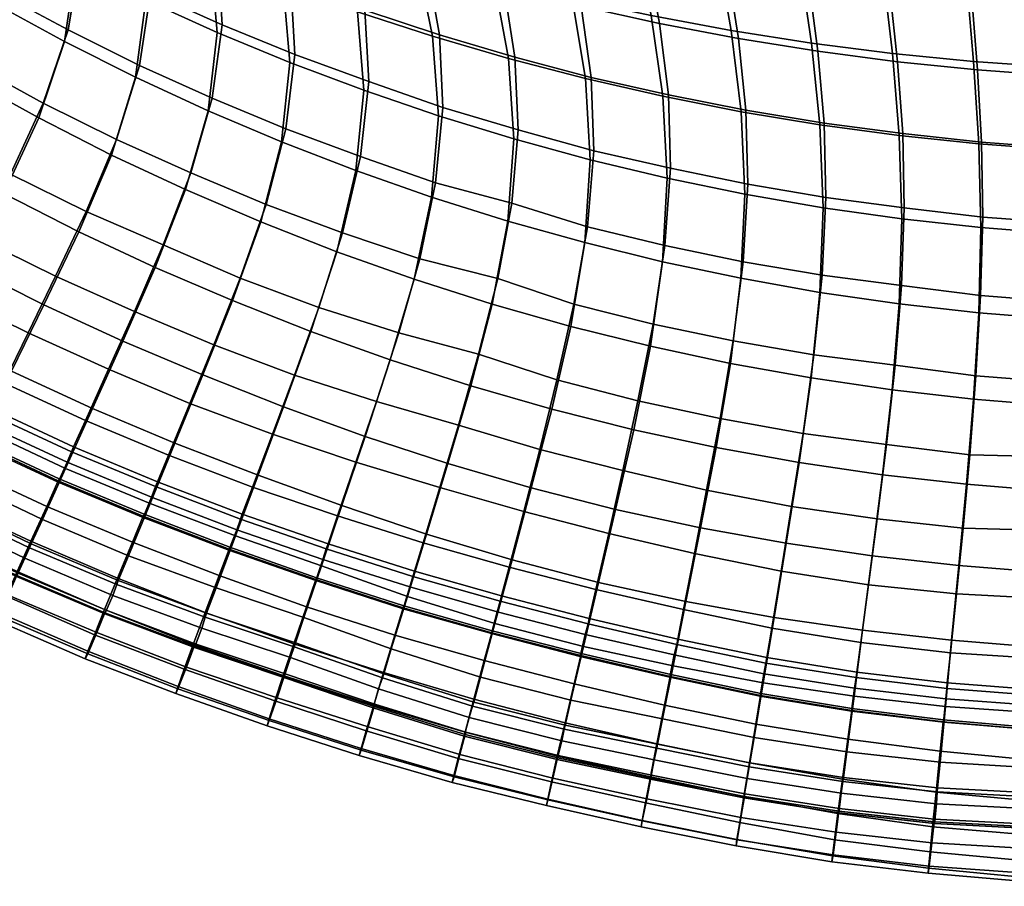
# Model space of a CAD drawing. Header units: centimetres. Extents: x -87 to 87, y -87 to 87.
# Tile 9 of 44: x -35 to -6, y -87 to -61. Entities that reach past the tile are written whole.
import ezdxf

# ---------------------------------------------------------------- set-up
doc = ezdxf.new("R2010")
doc.units = ezdxf.units.CM
doc.layers.add('Layer 01', color=18, linetype='Continuous', true_color=0x000000)

msp = doc.modelspace()

# ---------------------------------------------------------------- meshes
at = {"layer": 'Layer 01'}
mesh = msp.add_polyface(dxfattribs=at)
corners = [(-34.35, -63.704, 27.618), (-32.215, -64.772, 27.653), (-31.537, -62.605, 28.245), (-33.623, -61.568, 28.2), (-29.414, -63.565, 28.243), (-27.263, -64.453, 28.215), (-26.996, -62.287, 28.71), (-29.121, -61.419, 28.703), (-31.216, -60.48, 28.667), (-33.277, -59.472, 28.613), (-35.673, -60.464, 28.168), (-35.303, -58.399, 28.574), (-36.447, -62.561, 27.58), (-35.777, -60.794, 2.039), (-37.789, -59.616, 2.039), (-37.459, -57.487, 2.034), (-35.436, -58.623, 2.035), (-36.576, -62.988, 2.044), (-38.631, -61.768, 2.044), (-39.593, -63.368, 26.815), (-37.464, -64.604, 26.794), (-38.513, -61.362, 27.59), (-37.687, -59.297, 28.154), (-37.292, -57.263, 28.539), (-39.659, -58.062, 28.13), (-39.24, -56.063, 28.513), (-34.484, -64.14, 2.044), (-33.733, -61.905, 2.039), (-33.413, -59.695, 2.035), (-31.652, -62.95, 2.038), (-31.357, -60.702, 2.035), (-29.537, -63.928, 2.037), (-29.267, -61.645, 2.033), (-27.39, -64.838, 2.035), (-27.143, -62.522, 2.033), (-37.749, -55.394, 2.023), (-35.677, -56.497, 2.03), (-34.285, -55.395, 2.028), (-32.183, -56.332, 2.03), (-31.567, -58.502, 2.031), (-33.63, -57.531, 2.031), (-30.052, -57.207, 2.029), (-29.469, -59.411, 2.031), (-30.875, -55.004, 2.026), (-28.656, -55.785, 2.027), (-27.884, -58.02, 2.029), (-27.337, -60.256, 2.031), (-26.4, -56.507, 2.027), (-24.11, -57.17, 2.024), (-23.45, -59.461, 2.027), (-25.683, -58.772, 2.029), (-22.979, -61.753, 2.029), (-25.172, -61.037, 2.03), (-24.848, -54.85, 2.022), (-22.461, -55.428, 2.02), (-21.789, -57.773, 2.024), (-22.807, -64.077, 2.032), (-24.989, -63.333, 2.031), (-37.442, -55.3, 28.778), (-35.448, -56.409, 28.824), (-33.948, -55.494, 29.031), (-33.416, -57.456, 28.877), (-31.349, -58.44, 28.939), (-31.85, -56.456, 29.103), (-29.248, -59.358, 29.001), (-29.717, -57.356, 29.18), (-27.116, -60.209, 29.047), (-27.553, -58.19, 29.255), (-30.404, -55.363, 29.277), (-28.192, -56.18, 29.367), (-25.949, -56.933, 29.456), (-25.359, -58.957, 29.316), (-23.14, -59.66, 29.379), (-23.678, -57.622, 29.537), (-24.955, -60.987, 29.062), (-22.774, -61.711, 29.142), (-24.841, -63.076, 28.671), (-22.678, -63.83, 28.809), (-26.614, -54.865, 29.51), (-24.286, -55.539, 29.611)]
mesh.append_faces([[corners[k] for k in face] for face in [(0, 1, 2, 3), (4, 5, 6, 7), (2, 4, 7, 8), (3, 2, 8, 9), (10, 3, 9, 11), (12, 0, 3, 10), (13, 14, 15, 16), (17, 18, 14, 13), (19, 20, 12, 21), (21, 12, 10, 22), (22, 10, 11, 23), (24, 22, 23, 25), (26, 17, 13, 27), (27, 13, 16, 28), (29, 27, 28, 30), (31, 29, 30, 32), (33, 31, 32, 34), (35, 36, 16, 15), (37, 38, 39, 40), (38, 41, 42, 39), (43, 44, 45, 41), (41, 45, 46, 42), (42, 46, 34, 32), (39, 42, 32, 30), (40, 39, 30, 28), (36, 40, 28, 16), (47, 48, 49, 50), (50, 49, 51, 52), (53, 54, 55, 48), (52, 51, 56, 57), (46, 52, 57, 34), (45, 50, 52, 46), (44, 47, 50, 45), (58, 23, 11, 59), (60, 61, 62, 63), (63, 62, 64, 65), (59, 11, 9, 61), (61, 9, 8, 62), (62, 8, 7, 64), (64, 7, 6, 66), (65, 64, 66, 67), (68, 65, 67, 69), (70, 71, 72, 73), (71, 74, 75, 72), (69, 67, 71, 70), (67, 66, 74, 71), (66, 6, 76, 74), (74, 76, 77, 75), (78, 70, 73, 79)]])
mesh = msp.add_polyface(dxfattribs=at)
corners = [(-16.258, -68.338, 2.035), (-18.529, -67.781, 2.033), (-18.37, -65.359, 2.03), (-16.119, -65.896, 2.03), (-13.968, -68.822, 2.033), (-13.85, -66.364, 2.03), (-16.188, -67.862, 28.241), (-13.9, -68.339, 28.241), (-13.762, -66.077, 28.804), (-16.021, -65.609, 28.773), (-18.454, -67.321, 28.292), (-18.264, -65.102, 28.9), (-20.781, -67.152, 2.034), (-23.01, -66.451, 2.032), (-22.807, -64.077, 2.032), (-20.6, -64.752, 2.03), (-20.658, -66.625, 28.056), (-20.48, -64.489, 28.852), (-22.891, -66.03, 28.266), (-22.678, -63.83, 28.809), (-24.11, -57.17, 2.024), (-21.789, -57.773, 2.024), (-21.188, -60.088, 2.025), (-23.45, -59.461, 2.027), (-20.758, -62.404, 2.029), (-22.979, -61.753, 2.029), (-22.461, -55.428, 2.02), (-20.043, -55.948, 2.018), (-19.439, -58.315, 2.022), (-18.9, -60.651, 2.025), (-18.513, -62.989, 2.028), (-17.065, -58.794, 2.022), (-14.669, -59.212, 2.019), (-14.257, -61.584, 2.024), (-16.589, -61.15, 2.026), (-12.254, -59.566, 2.017), (-11.908, -61.953, 2.022), (-13.962, -63.958, 2.028), (-16.247, -63.507, 2.028), (-11.66, -64.34, 2.027), (-17.598, -56.409, 2.017), (-15.129, -56.809, 2.014), (-12.639, -57.15, 2.013), (-11.566, -66.76, 2.03), (-23.678, -57.622, 29.537), (-23.14, -59.66, 29.379), (-20.899, -60.302, 29.486), (-21.383, -58.249, 29.633), (-22.774, -61.711, 29.142), (-20.571, -62.369, 29.259), (-18.341, -62.958, 29.294), (-18.634, -60.878, 29.556), (-19.066, -58.812, 29.724), (-21.933, -56.151, 29.713), (-19.556, -56.7, 29.815), (-24.286, -55.539, 29.611), (-17.582, -54.968, 29.939), (-17.159, -57.186, 29.901), (-14.742, -57.608, 29.963), (-15.106, -55.379, 30.034), (-12.309, -57.967, 30.019), (-12.615, -55.728, 30.115), (-16.727, -59.308, 29.775), (-16.347, -61.38, 29.552), (-14.042, -61.819, 29.56), (-14.37, -59.738, 29.804), (-16.088, -63.46, 29.216), (-13.82, -63.913, 29.232), (-11.724, -62.193, 29.588), (-11.998, -60.105, 29.841), (-11.536, -64.294, 29.251), (-11.484, -66.465, 28.804)]
mesh.append_faces([[corners[k] for k in face] for face in [(0, 1, 2, 3), (4, 0, 3, 5), (6, 7, 8, 9), (10, 6, 9, 11), (12, 13, 14, 15), (1, 12, 15, 2), (16, 10, 11, 17), (18, 16, 17, 19), (20, 21, 22, 23), (23, 22, 24, 25), (26, 27, 28, 21), (21, 28, 29, 22), (22, 29, 30, 24), (24, 30, 2, 15), (25, 24, 15, 14), (31, 32, 33, 34), (32, 35, 36, 33), (34, 33, 37, 38), (33, 36, 39, 37), (27, 40, 31, 28), (40, 41, 32, 31), (41, 42, 35, 32), (37, 39, 43, 5), (38, 37, 5, 3), (30, 38, 3, 2), (29, 34, 38, 30), (28, 31, 34, 29), (44, 45, 46, 47), (45, 48, 49, 46), (48, 19, 17, 49), (49, 17, 11, 50), (46, 49, 50, 51), (47, 46, 51, 52), (53, 47, 52, 54), (55, 44, 47, 53), (56, 57, 58, 59), (59, 58, 60, 61), (62, 63, 64, 65), (63, 66, 67, 64), (65, 64, 68, 69), (64, 67, 70, 68), (54, 52, 62, 57), (52, 51, 63, 62), (51, 50, 66, 63), (50, 11, 9, 66), (66, 9, 8, 67), (67, 8, 71, 70), (58, 65, 69, 60), (57, 62, 65, 58)]])
mesh = msp.add_polyface(dxfattribs=at)
corners = [(-2.618, -55.397, 2.005), (0, -55.427, 2.003), (0, -57.93, 2.012), (-2.542, -57.899, 2.011), (-5.233, -55.306, 2.006), (-5.08, -57.805, 2.013), (-7.841, -55.156, 2.007), (-7.611, -57.649, 2.012), (-10.436, -54.946, 2.008), (-10.132, -57.43, 2.013), (-12.639, -57.15, 2.013), (-9.822, -59.858, 2.018), (-12.254, -59.566, 2.017), (-9.544, -62.255, 2.022), (-11.908, -61.953, 2.022), (-9.345, -64.654, 2.026), (-11.66, -64.34, 2.027), (-9.268, -67.086, 2.028), (-11.566, -66.76, 2.03), (-7.378, -60.085, 2.018), (-4.924, -60.247, 2.019), (-4.784, -62.659, 2.021), (-7.169, -62.491, 2.023), (-2.463, -60.345, 2.019), (-2.393, -62.761, 2.022), (-4.683, -65.073, 2.025), (-7.018, -64.898, 2.025), (-2.343, -65.178, 2.024), (0, -60.378, 2.017), (0.001, -62.795, 2.022), (0.001, -65.214, 2.025), (0.001, -67.666, 2.027), (-2.323, -67.63, 2.026), (-4.644, -67.521, 2.026), (-6.96, -67.339, 2.028), (-12.615, -55.728, 30.115), (-12.309, -57.967, 30.019), (-9.864, -58.26, 30.072), (-10.109, -56.014, 30.188), (-11.536, -64.294, 29.251), (-11.484, -66.465, 28.804), (-9.194, -66.766, 28.752), (-9.24, -64.598, 29.239), (-11.724, -62.193, 29.588), (-9.393, -62.497, 29.607), (-11.998, -60.105, 29.841), (-9.614, -60.404, 29.879), (-7.408, -58.489, 30.119), (-7.592, -56.237, 30.248), (-4.944, -58.652, 30.159), (-5.067, -56.396, 30.296), (-2.474, -58.751, 30.196), (-2.536, -56.491, 30.329), (-0.002, -58.784, 30.209), (-0.002, -56.523, 30.34), (-7.22, -60.639, 29.919), (-7.053, -62.738, 29.65), (-4.706, -62.907, 29.668), (-4.818, -60.806, 29.951), (-6.937, -64.85, 29.304), (-4.627, -65.018, 29.302), (-2.356, -63.017, 29.752), (-2.412, -60.909, 30.003), (-2.317, -65.14, 29.431), (-6.902, -67.034, 28.854), (-4.599, -67.206, 28.857), (-2.297, -67.332, 28.98), (-0.009, -67.266, 28.683), (-0.002, -65.166, 29.436), (-0.002, -63.051, 29.782), (-0.002, -60.943, 30.024)]
mesh.append_faces([[corners[k] for k in face] for face in [(0, 1, 2, 3), (4, 0, 3, 5), (6, 4, 5, 7), (8, 6, 7, 9), (10, 9, 11, 12), (12, 11, 13, 14), (14, 13, 15, 16), (16, 15, 17, 18), (19, 20, 21, 22), (20, 23, 24, 21), (22, 21, 25, 26), (21, 24, 27, 25), (9, 7, 19, 11), (7, 5, 20, 19), (5, 3, 23, 20), (3, 2, 28, 23), (23, 28, 29, 24), (24, 29, 30, 27), (27, 30, 31, 32), (25, 27, 32, 33), (26, 25, 33, 34), (15, 26, 34, 17), (13, 22, 26, 15), (11, 19, 22, 13), (35, 36, 37, 38), (39, 40, 41, 42), (43, 39, 42, 44), (45, 43, 44, 46), (36, 45, 46, 37), (38, 37, 47, 48), (48, 47, 49, 50), (50, 49, 51, 52), (52, 51, 53, 54), (55, 56, 57, 58), (56, 59, 60, 57), (58, 57, 61, 62), (57, 60, 63, 61), (37, 46, 55, 47), (46, 44, 56, 55), (44, 42, 59, 56), (42, 41, 64, 59), (59, 64, 65, 60), (60, 65, 66, 63), (63, 66, 67, 68), (61, 63, 68, 69), (62, 61, 69, 70), (51, 62, 70, 53), (49, 58, 62, 51), (47, 55, 58, 49)]])
mesh = msp.add_polyface(dxfattribs=at)
corners = [(-36.121, -73.237, 4.234), (-38.485, -72.005, 4.285), (-37.612, -70.367, 3.275), (-35.282, -71.535, 3.306), (-39.911, -69.135, 3.258), (-38.827, -67.237, 2.539), (-36.601, -68.458, 2.535), (-34.331, -69.594, 2.583), (-32.91, -72.623, 3.331), (-32.027, -70.654, 2.622), (-37.867, -70.72, 23.555), (-35.5, -71.872, 23.502), (-34.787, -70.414, 24.667), (-37.105, -69.278, 24.72), (-33.114, -72.977, 23.458), (-32.441, -71.48, 24.608), (-38.259, -71.455, 22.826), (-35.873, -72.63, 22.779), (-30.066, -72.475, 24.584), (-29.369, -70.769, 25.69), (-31.689, -69.788, 25.693), (-33.989, -68.764, 25.779), (-36.254, -67.652, 25.824), (-39.39, -68.069, 24.755), (-38.482, -66.458, 25.835), (-40.196, -69.48, 23.593), (-35.305, -65.783, 26.828), (-33.099, -66.869, 26.81), (-32.215, -64.772, 27.653), (-34.35, -63.704, 27.618), (-30.85, -67.845, 26.669), (-30.037, -65.746, 27.591), (-29.414, -63.565, 28.243), (-31.537, -62.605, 28.245), (-37.464, -64.604, 26.794), (-28.598, -68.82, 26.722), (-27.838, -66.666, 27.568), (-27.263, -64.453, 28.215), (-36.447, -62.561, 27.58), (-37.663, -65.16, 2.124), (-39.778, -63.898, 2.127), (-38.631, -61.768, 2.044), (-36.576, -62.988, 2.044), (-24.211, -71.206, 2.157), (-26.532, -70.373, 2.171), (-25.772, -68.047, 2.044), (-23.517, -68.847, 2.043), (-25.214, -65.679, 2.032), (-23.01, -66.451, 2.032), (-27.329, -72.572, 2.63), (-29.691, -71.645, 2.64), (-28.824, -69.472, 2.178), (-27.998, -67.176, 2.047), (-27.39, -64.838, 2.035), (-27.143, -62.522, 2.033), (-24.989, -63.333, 2.031), (-22.807, -64.077, 2.032), (-26.297, -69.674, 26.669), (-23.964, -70.418, 26.556), (-23.346, -68.251, 27.489), (-25.604, -67.498, 27.519), (-22.891, -66.03, 28.266), (-25.083, -65.262, 28.169), (-27.009, -71.649, 25.647), (-24.618, -72.42, 25.533), (-22.678, -63.83, 28.809), (-24.841, -63.076, 28.671), (-26.996, -62.287, 28.71), (-31.086, -68.503, 2.167), (-33.314, -67.463, 2.143), (-32.355, -65.222, 2.044), (-30.193, -66.234, 2.046), (-35.507, -66.349, 2.126), (-34.484, -64.14, 2.044), (-31.652, -62.95, 2.038), (-29.537, -63.928, 2.037), (-33.733, -61.905, 2.039)]
mesh.append_faces([[corners[k] for k in face] for face in [(0, 1, 2, 3), (2, 4, 5, 6), (3, 2, 6, 7), (8, 3, 7, 9), (10, 11, 12, 13), (11, 14, 15, 12), (16, 17, 11, 10), (15, 18, 19, 20), (12, 15, 20, 21), (13, 12, 21, 22), (23, 13, 22, 24), (25, 10, 13, 23), (26, 27, 28, 29), (27, 30, 31, 28), (28, 31, 32, 33), (24, 22, 26, 34), (22, 21, 27, 26), (21, 20, 30, 27), (20, 19, 35, 30), (30, 35, 36, 31), (31, 36, 37, 32), (34, 26, 29, 38), (39, 40, 41, 42), (43, 44, 45, 46), (46, 45, 47, 48), (49, 50, 51, 44), (44, 51, 52, 45), (45, 52, 53, 47), (47, 53, 54, 55), (48, 47, 55, 56), (57, 58, 59, 60), (60, 59, 61, 62), (19, 63, 57, 35), (63, 64, 58, 57), (62, 61, 65, 66), (37, 62, 66, 67), (36, 60, 62, 37), (35, 57, 60, 36), (68, 69, 70, 71), (69, 72, 73, 70), (71, 70, 74, 75), (70, 73, 76, 74), (50, 9, 68, 51), (9, 7, 69, 68), (7, 6, 72, 69), (6, 5, 39, 72), (72, 39, 42, 73), (52, 71, 75, 53), (51, 68, 71, 52)]])
mesh = msp.add_polyface(dxfattribs=at)
corners = [(-18.566, -79.58, 4.196), (-21.158, -78.903, 4.214), (-20.656, -77.049, 3.319), (-18.127, -77.706, 3.31), (-20.093, -74.947, 2.605), (-17.63, -75.574, 2.608), (-15.573, -78.264, 3.303), (-15.146, -76.112, 2.61), (-13, -78.727, 3.318), (-12.645, -76.56, 2.623), (-18.204, -77.911, 23.321), (-15.646, -78.499, 23.353), (-15.326, -76.857, 24.501), (-17.83, -76.272, 24.46), (-13.069, -79.038, 23.386), (-12.796, -77.372, 24.528), (-20.963, -78.098, 22.602), (-18.399, -78.758, 22.623), (-20.739, -77.258, 23.295), (-12.491, -75.488, 25.631), (-14.97, -75.006, 25.621), (-17.421, -74.44, 25.581), (-20.312, -75.636, 24.42), (-19.844, -73.82, 25.522), (-23.157, -76.298, 3.328), (-22.532, -74.234, 2.599), (-23.712, -78.113, 4.254), (-23.509, -77.379, 22.607), (-23.256, -76.546, 23.295), (-22.768, -74.931, 24.388), (-22.224, -73.11, 25.409), (-12.268, -74.202, 2.175), (-14.692, -73.764, 2.171), (-14.271, -71.307, 2.048), (-11.917, -71.732, 2.048), (-17.101, -73.246, 2.162), (-16.611, -70.805, 2.047), (-13.968, -68.822, 2.033), (-11.664, -69.233, 2.033), (-16.258, -68.338, 2.035), (-19.492, -72.646, 2.155), (-18.933, -70.228, 2.046), (-18.529, -67.781, 2.033), (-13.85, -66.364, 2.03), (-11.566, -66.76, 2.03), (-16.978, -72.405, 26.688), (-14.576, -72.919, 26.672), (-14.192, -70.649, 27.534), (-16.532, -70.162, 27.563), (-12.154, -73.351, 26.635), (-11.835, -71.056, 27.495), (-13.9, -68.339, 28.241), (-16.188, -67.862, 28.241), (-11.595, -68.734, 28.218), (-19.344, -71.792, 26.604), (-11.484, -66.465, 28.804), (-13.762, -66.077, 28.804), (-18.845, -69.581, 27.529), (-18.454, -67.321, 28.292), (-21.863, -71.965, 2.152), (-24.211, -71.206, 2.157), (-23.517, -68.847, 2.043), (-21.236, -69.575, 2.044), (-23.01, -66.451, 2.032), (-20.781, -67.152, 2.034), (-23.964, -70.418, 26.556), (-21.63, -71.041, 26.326), (-21.066, -68.829, 27.193), (-23.346, -68.251, 27.489), (-20.658, -66.625, 28.056), (-22.891, -66.03, 28.266), (-24.618, -72.42, 25.533), (-21.003, -78.25, 22.476), (-23.554, -77.53, 22.483), (-23.644, -77.838, 22.718), (-21.087, -78.559, 22.712), (-23.554, -77.53, 22.483), (-21.003, -78.25, 22.476)]
mesh.append_faces([[corners[k] for k in face] for face in [(0, 1, 2, 3), (3, 2, 4, 5), (6, 3, 5, 7), (8, 6, 7, 9), (10, 11, 12, 13), (11, 14, 15, 12), (16, 17, 10, 18), (12, 15, 19, 20), (13, 12, 20, 21), (22, 13, 21, 23), (18, 10, 13, 22), (2, 24, 25, 4), (1, 26, 24, 2), (27, 16, 18, 28), (28, 18, 22, 29), (29, 22, 23, 30), (31, 32, 33, 34), (32, 35, 36, 33), (34, 33, 37, 38), (33, 36, 39, 37), (9, 7, 32, 31), (7, 5, 35, 32), (5, 4, 40, 35), (35, 40, 41, 36), (36, 41, 42, 39), (38, 37, 43, 44), (45, 46, 47, 48), (46, 49, 50, 47), (48, 47, 51, 52), (47, 50, 53, 51), (23, 21, 45, 54), (21, 20, 46, 45), (20, 19, 49, 46), (51, 53, 55, 56), (57, 48, 52, 58), (54, 45, 48, 57), (59, 60, 61, 62), (62, 61, 63, 64), (4, 25, 59, 40), (41, 62, 64, 42), (40, 59, 62, 41), (65, 66, 67, 68), (68, 67, 69, 70), (71, 30, 66, 65), (30, 23, 54, 66), (66, 54, 57, 67), (67, 57, 58, 69), (72, 73, 74, 75), (76, 77, 16, 27)]])
mesh = msp.add_polyface(dxfattribs=at)
corners = [(-7.814, -79.394, 3.328), (-10.412, -79.102, 3.328), (-10.13, -76.925, 2.628), (-7.606, -77.211, 2.62), (-5.208, -79.603, 3.31), (-5.073, -77.417, 2.595), (-2.577, -78.326, 24.284), (-0.034, -78.348, 24.213), (-0.044, -76.333, 25.168), (-2.507, -76.399, 25.431), (-5.114, -78.177, 24.272), (-4.98, -76.192, 25.307), (-7.67, -78.039, 24.427), (-7.476, -76.117, 25.543), (-10.239, -77.771, 24.507), (-9.987, -75.852, 25.585), (-13, -78.727, 3.318), (-12.645, -76.56, 2.623), (-13.069, -79.038, 23.386), (-10.465, -79.457, 23.382), (-12.796, -77.372, 24.528), (-12.491, -75.488, 25.631), (-2.463, -75.156, 2.146), (-4.925, -75.035, 2.158), (-4.785, -72.544, 2.043), (-2.394, -72.661, 2.042), (-7.382, -74.836, 2.169), (-7.172, -72.351, 2.045), (-4.683, -70.021, 2.03), (-2.342, -70.134, 2.029), (-7.019, -69.833, 2.029), (0.002, -77.586, 2.533), (-2.537, -77.544, 2.557), (0.002, -75.196, 2.141), (-9.83, -74.559, 2.176), (-9.549, -72.08, 2.047), (-9.346, -69.571, 2.031), (-9.268, -67.086, 2.028), (-6.96, -67.339, 2.028), (-4.644, -67.521, 2.026), (-2.323, -67.63, 2.026), (0.001, -70.172, 2.03), (0.001, -67.666, 2.027), (0.001, -72.699, 2.042), (-7.282, -73.982, 26.65), (-4.841, -74.039, 26.408), (-4.722, -71.86, 27.6), (-7.103, -71.669, 27.549), (-2.407, -74.273, 26.607), (-2.336, -71.954, 27.539), (-4.635, -69.506, 28.305), (-6.964, -69.323, 28.272), (-2.301, -69.613, 28.326), (-9.717, -73.674, 26.543), (-0.04, -74.075, 26.02), (-0.028, -71.767, 26.949), (-0.018, -69.481, 27.854), (-0.009, -67.266, 28.683), (-2.297, -67.332, 28.98), (-4.599, -67.206, 28.857), (-6.902, -67.034, 28.854), (-9.278, -69.032, 28.128), (-9.194, -66.766, 28.752), (-9.466, -71.356, 27.38), (-12.268, -74.202, 2.175), (-11.664, -69.233, 2.033), (-11.566, -66.76, 2.03), (-11.917, -71.732, 2.048), (-12.154, -73.351, 26.635), (-11.835, -71.056, 27.495), (-11.595, -68.734, 28.218), (-11.484, -66.465, 28.804)]
mesh.append_faces([[corners[k] for k in face] for face in [(0, 1, 2, 3), (4, 0, 3, 5), (6, 7, 8, 9), (10, 6, 9, 11), (12, 10, 11, 13), (14, 12, 13, 15), (1, 16, 17, 2), (18, 19, 14, 20), (20, 14, 15, 21), (22, 23, 24, 25), (23, 26, 27, 24), (25, 24, 28, 29), (24, 27, 30, 28), (31, 32, 22, 33), (32, 5, 23, 22), (5, 3, 26, 23), (3, 2, 34, 26), (26, 34, 35, 27), (27, 35, 36, 30), (30, 36, 37, 38), (28, 30, 38, 39), (29, 28, 39, 40), (41, 29, 40, 42), (43, 25, 29, 41), (33, 22, 25, 43), (44, 45, 46, 47), (45, 48, 49, 46), (47, 46, 50, 51), (46, 49, 52, 50), (15, 13, 44, 53), (13, 11, 45, 44), (11, 9, 48, 45), (9, 8, 54, 48), (48, 54, 55, 49), (49, 55, 56, 52), (52, 56, 57, 58), (50, 52, 58, 59), (51, 50, 59, 60), (61, 51, 60, 62), (63, 47, 51, 61), (53, 44, 47, 63), (2, 17, 64, 34), (36, 65, 66, 37), (35, 67, 65, 36), (34, 64, 67, 35), (21, 15, 53, 68), (68, 53, 63, 69), (69, 63, 61, 70), (70, 61, 62, 71)]])
mesh = msp.add_polyface(dxfattribs=at)
corners = [(-32.182, -77.583, 19.357), (-29.621, -78.584, 19.348), (-29.214, -77.504, 20.824), (-31.745, -76.528, 20.843), (-24.182, -79.647, 5.315), (-26.735, -78.73, 5.407), (-26.221, -77.218, 4.317), (-23.712, -78.113, 4.254), (-29.302, -77.862, 5.339), (-28.732, -76.34, 4.287), (-25.623, -75.458, 3.349), (-23.157, -76.298, 3.328), (-28.072, -74.574, 3.36), (-29.578, -78.602, 6.007), (-32.158, -77.652, 5.93), (-31.859, -76.928, 5.259), (-31.231, -75.403, 4.239), (-30.503, -73.633, 3.351), (-29.691, -71.645, 2.64), (-27.329, -72.572, 2.63), (-24.943, -73.439, 2.601), (-22.532, -74.234, 2.599), (-28.921, -76.73, 21.673), (-26.388, -77.622, 21.651), (-26.369, -77.566, 21.709), (-28.901, -76.676, 21.733), (-23.833, -78.445, 21.632), (-23.816, -78.389, 21.69), (-28.236, -74.918, 23.392), (-25.752, -75.757, 23.336), (-25.217, -74.188, 24.459), (-27.655, -73.377, 24.542), (-23.256, -76.546, 23.295), (-22.768, -74.931, 24.388), (-31.014, -74.767, 22.707), (-28.536, -75.711, 22.678), (-30.69, -73.986, 23.425), (-26.031, -76.574, 22.636), (-23.509, -77.379, 22.607), (-22.224, -73.11, 25.409), (-24.618, -72.42, 25.533), (-27.009, -71.649, 25.647), (-30.066, -72.475, 24.584), (-29.369, -70.769, 25.69), (-32.91, -72.623, 3.331), (-32.027, -70.654, 2.622), (-33.7, -74.373, 4.219), (-33.464, -73.749, 22.743), (-33.114, -72.977, 23.458), (-31.429, -75.768, 21.698), (-31.407, -75.715, 21.757), (-32.441, -71.48, 24.608), (-24.211, -71.206, 2.157), (-21.863, -71.965, 2.152), (-26.532, -70.373, 2.171), (-31.072, -74.908, 22.577), (-33.527, -73.888, 22.613), (-33.655, -74.196, 22.837), (-31.19, -75.219, 22.802), (-28.59, -75.855, 22.549), (-28.698, -76.166, 22.776), (-28.926, -76.767, 22.138), (-31.435, -75.809, 22.159), (-23.554, -77.53, 22.483), (-26.081, -76.722, 22.51), (-26.179, -77.031, 22.742), (-23.644, -77.838, 22.718), (-23.837, -78.472, 22.103), (-26.392, -77.652, 22.119), (-33.919, -74.778, 22.194), (-32.205, -77.766, 6.036), (-29.621, -78.719, 6.112), (-29.72, -79.037, 5.99), (-32.322, -78.082, 5.917), (-33.527, -73.888, 22.613), (-31.072, -74.908, 22.577), (-26.081, -76.722, 22.51), (-23.554, -77.53, 22.483), (-28.59, -75.855, 22.549), (-26.081, -76.722, 22.51), (-31.072, -74.908, 22.577), (-28.59, -75.855, 22.549), (-29.621, -78.719, 6.112), (-32.205, -77.766, 6.036), (-26.66, -78.419, 20.815), (-24.078, -79.249, 20.803)]
mesh.append_faces([[corners[k] for k in face] for face in [(0, 1, 2, 3), (4, 5, 6, 7), (5, 8, 9, 6), (7, 6, 10, 11), (6, 9, 12, 10), (13, 14, 15, 8), (8, 15, 16, 9), (9, 16, 17, 12), (12, 17, 18, 19), (10, 12, 19, 20), (11, 10, 20, 21), (22, 23, 24, 25), (23, 26, 27, 24), (28, 29, 30, 31), (29, 32, 33, 30), (34, 35, 28, 36), (35, 37, 29, 28), (37, 38, 32, 29), (30, 33, 39, 40), (31, 30, 40, 41), (42, 31, 41, 43), (36, 28, 31, 42), (17, 44, 45, 18), (16, 46, 44, 17), (47, 34, 36, 48), (49, 22, 25, 50), (48, 36, 42, 51), (21, 20, 52, 53), (20, 19, 54, 52), (55, 56, 57, 58), (59, 55, 58, 60), (50, 25, 61, 62), (63, 64, 65, 66), (24, 27, 67, 68), (64, 59, 60, 65), (25, 24, 68, 61), (61, 68, 65, 60), (68, 67, 66, 65), (62, 61, 60, 58), (58, 57, 69, 62), (70, 71, 72, 73), (74, 75, 34, 47), (76, 77, 38, 37), (78, 79, 37, 35), (80, 81, 35, 34), (82, 83, 14, 13), (3, 2, 22, 49), (84, 85, 26, 23), (2, 84, 23, 22)]])
mesh = msp.add_polyface(dxfattribs=at)
corners = [(-32.158, -77.652, 5.93), (-34.7, -76.579, 5.911), (-34.377, -75.867, 5.242), (-31.859, -76.928, 5.259), (-37.189, -75.392, 5.942), (-36.842, -74.693, 5.282), (-35.723, -78.811, 11.8), (-38.283, -77.597, 11.803), (-38.214, -77.47, 9.696), (-35.657, -78.683, 9.689), (-37.924, -76.878, 7.852), (-35.379, -78.075, 7.847), (-33.045, -79.717, 13.914), (-35.638, -78.596, 13.913), (-33.123, -79.935, 11.801), (-38.195, -77.396, 13.92), (-33.051, -79.788, 9.699), (-32.789, -79.172, 7.864), (-37.961, -76.898, 15.904), (-35.425, -78.103, 15.901), (-35.11, -77.389, 17.722), (-37.627, -76.201, 17.731), (-34.71, -76.5, 19.371), (-37.207, -75.34, 19.393), (-32.854, -79.231, 15.908), (-32.559, -78.5, 17.721), (-32.182, -77.583, 19.357), (-31.745, -76.528, 20.843), (-34.251, -75.485, 20.877), (-36.716, -74.343, 20.905), (-39.674, -74.114, 19.424), (-39.144, -73.116, 20.929), (-32.547, -78.589, 7.013), (-35.119, -77.501, 6.994), (-35.087, -77.431, 6.889), (-32.517, -78.517, 6.908), (-33.911, -74.737, 21.733), (-31.429, -75.768, 21.698), (-31.407, -75.715, 21.757), (-33.888, -74.684, 21.793), (-36.121, -73.237, 4.234), (-33.7, -74.373, 4.219), (-39.229, -73.398, 5.391), (-38.485, -72.005, 4.285), (-35.282, -71.535, 3.306), (-32.91, -72.623, 3.331), (-37.642, -76.309, 7.015), (-37.607, -76.238, 6.912), (-31.231, -75.403, 4.239), (-38.762, -72.399, 21.799), (-36.351, -73.601, 21.766), (-36.325, -73.549, 21.826), (-38.735, -72.348, 21.86), (-35.873, -72.63, 22.779), (-33.464, -73.749, 22.743), (-33.114, -72.977, 23.458), (-35.5, -71.872, 23.502), (-31.435, -75.809, 22.159), (-33.919, -74.778, 22.194), (-33.527, -73.888, 22.613), (-35.941, -72.767, 22.648), (-36.079, -73.072, 22.87), (-33.655, -74.196, 22.837), (-36.36, -73.643, 22.225), (-38.33, -71.589, 22.694), (-38.478, -71.893, 22.913), (-38.772, -72.445, 22.256), (-32.548, -78.626, 6.533), (-35.133, -77.534, 6.515), (-34.889, -76.998, 5.899), (-32.322, -78.082, 5.917), (-37.669, -76.33, 6.534), (-37.404, -75.795, 5.924), (-34.751, -76.691, 6.017), (-32.205, -77.766, 6.036), (-37.243, -75.503, 6.046), (-35.941, -72.767, 22.648), (-33.527, -73.888, 22.613), (-38.33, -71.589, 22.694), (-35.941, -72.767, 22.648), (-38.259, -71.455, 22.826), (-34.751, -76.691, 6.017), (-37.243, -75.503, 6.046), (-32.205, -77.766, 6.036), (-34.751, -76.691, 6.017)]
mesh.append_faces([[corners[k] for k in face] for face in [(0, 1, 2, 3), (1, 4, 5, 2), (6, 7, 8, 9), (9, 8, 10, 11), (12, 13, 6, 14), (13, 15, 7, 6), (16, 9, 11, 17), (14, 6, 9, 16), (18, 19, 20, 21), (21, 20, 22, 23), (15, 13, 19, 18), (13, 12, 24, 19), (19, 24, 25, 20), (20, 25, 26, 22), (22, 26, 27, 28), (23, 22, 28, 29), (30, 23, 29, 31), (32, 33, 34, 35), (36, 37, 38, 39), (2, 5, 40, 41), (5, 42, 43, 40), (41, 40, 44, 45), (33, 46, 47, 34), (3, 2, 41, 48), (49, 50, 51, 52), (50, 36, 39, 51), (53, 54, 55, 56), (39, 38, 57, 58), (59, 60, 61, 62), (51, 39, 58, 63), (60, 64, 65, 61), (52, 51, 63, 66), (67, 68, 69, 70), (68, 71, 72, 69), (66, 63, 61, 65), (63, 58, 62, 61), (35, 34, 68, 67), (73, 74, 70, 69), (34, 47, 71, 68), (75, 73, 69, 72), (76, 77, 54, 53), (78, 79, 53, 80), (81, 82, 4, 1), (83, 84, 1, 0), (29, 28, 36, 50), (31, 29, 50, 49), (28, 27, 37, 36), (11, 10, 46, 33), (17, 11, 33, 32)]])
mesh = msp.add_polyface(dxfattribs=at)
corners = [(-24.401, -80.377, 5.995), (-26.983, -79.469, 6.085), (-26.735, -78.73, 5.407), (-24.182, -79.647, 5.315), (-25.119, -82.764, 11.82), (-27.811, -81.895, 11.817), (-27.748, -81.74, 9.743), (-25.061, -82.599, 9.746), (-30.48, -80.952, 11.81), (-30.415, -80.812, 9.718), (-27.517, -81.073, 7.962), (-24.856, -81.921, 7.947), (-30.167, -80.175, 7.903), (-22.353, -83.343, 13.922), (-25.065, -82.555, 13.917), (-22.4, -83.549, 11.818), (-27.753, -81.688, 13.916), (-30.412, -80.74, 13.913), (-33.045, -79.717, 13.914), (-33.123, -79.935, 11.801), (-33.051, -79.788, 9.699), (-32.789, -79.172, 7.864), (-29.578, -78.602, 6.007), (-29.302, -77.862, 5.339), (-22.349, -83.378, 9.732), (-22.178, -82.734, 7.898), (-29.939, -79.568, 7.075), (-32.547, -78.589, 7.013), (-32.517, -78.517, 6.908), (-29.911, -79.494, 6.973), (-30.234, -80.236, 15.896), (-27.583, -81.162, 15.887), (-27.337, -80.419, 17.695), (-29.97, -79.517, 17.719), (-24.917, -82.041, 15.894), (-24.694, -81.287, 17.701), (-27.026, -79.495, 19.334), (-29.621, -78.584, 19.348), (-24.408, -80.34, 19.328), (-32.854, -79.231, 15.908), (-22.226, -82.843, 15.912), (-22.026, -82.079, 17.717), (-21.768, -81.11, 19.335), (-24.078, -79.249, 20.803), (-26.66, -78.419, 20.815), (-29.214, -77.504, 20.824), (-32.559, -78.5, 17.721), (-32.182, -77.583, 19.357), (-22.026, -82.15, 7.028), (-24.684, -81.331, 7.093), (-24.663, -81.258, 6.988), (-22.007, -82.078, 6.92), (-27.311, -80.45, 7.152), (-27.286, -80.373, 7.052), (-22.049, -82.195, 6.558), (-24.716, -81.366, 6.619), (-24.554, -80.814, 5.989), (-21.906, -81.648, 5.92), (-27.321, -80.479, 6.675), (-27.13, -79.902, 6.071), (-29.931, -79.603, 6.594), (-29.72, -79.037, 5.99), (-32.548, -78.626, 6.533), (-32.322, -78.082, 5.917), (-24.436, -80.492, 6.102), (-21.806, -81.316, 6.027), (-27.023, -79.585, 6.192), (-29.621, -78.719, 6.112), (-27.023, -79.585, 6.192), (-29.621, -78.719, 6.112), (-24.436, -80.492, 6.102), (-27.023, -79.585, 6.192)]
mesh.append_faces([[corners[k] for k in face] for face in [(0, 1, 2, 3), (4, 5, 6, 7), (5, 8, 9, 6), (7, 6, 10, 11), (6, 9, 12, 10), (13, 14, 4, 15), (14, 16, 5, 4), (16, 17, 8, 5), (17, 18, 19, 8), (8, 19, 20, 9), (9, 20, 21, 12), (1, 22, 23, 2), (24, 7, 11, 25), (15, 4, 7, 24), (26, 27, 28, 29), (30, 31, 32, 33), (31, 34, 35, 32), (33, 32, 36, 37), (32, 35, 38, 36), (18, 17, 30, 39), (17, 16, 31, 30), (16, 14, 34, 31), (14, 13, 40, 34), (34, 40, 41, 35), (35, 41, 42, 38), (36, 38, 43, 44), (37, 36, 44, 45), (46, 33, 37, 47), (39, 30, 33, 46), (48, 49, 50, 51), (49, 52, 53, 50), (52, 26, 29, 53), (54, 55, 56, 57), (55, 58, 59, 56), (58, 60, 61, 59), (60, 62, 63, 61), (51, 50, 55, 54), (64, 65, 57, 56), (50, 53, 58, 55), (66, 64, 56, 59), (53, 29, 60, 58), (67, 66, 59, 61), (29, 28, 62, 60), (68, 69, 22, 1), (70, 71, 1, 0), (10, 12, 26, 52), (11, 10, 52, 49), (25, 11, 49, 48), (12, 21, 27, 26)]])
mesh = msp.add_polyface(dxfattribs=at)
corners = [(-16.886, -84.843, 11.826), (-19.651, -84.224, 11.824), (-19.608, -84.058, 9.735), (-16.849, -84.67, 9.731), (-19.459, -83.418, 7.892), (-16.721, -84.026, 7.895), (-16.856, -84.661, 13.944), (-19.613, -84.033, 13.93), (-22.353, -83.343, 13.922), (-22.4, -83.549, 11.818), (-22.349, -83.378, 9.732), (-22.178, -82.734, 7.898), (-21.775, -81.201, 5.92), (-24.401, -80.377, 5.995), (-24.182, -79.647, 5.315), (-21.581, -80.472, 5.244), (-16.405, -82.428, 5.96), (-19.103, -81.877, 5.913), (-18.933, -81.145, 5.24), (-16.258, -81.691, 5.281), (-19.324, -82.832, 7.021), (-22.026, -82.15, 7.028), (-22.007, -82.078, 6.92), (-19.307, -82.76, 6.914), (-24.408, -80.34, 19.328), (-21.768, -81.11, 19.335), (-21.467, -79.986, 20.794), (-24.078, -79.249, 20.803), (-19.501, -83.525, 15.917), (-16.757, -84.137, 15.93), (-16.61, -83.378, 17.747), (-19.332, -82.782, 17.738), (-16.421, -82.419, 19.382), (-19.106, -81.805, 19.356), (-22.226, -82.843, 15.912), (-16.197, -81.291, 20.849), (-18.84, -80.664, 20.811), (-22.026, -82.079, 17.717), (-18.566, -79.58, 4.196), (-15.947, -80.14, 4.202), (-16.6, -83.41, 7.054), (-16.585, -83.334, 6.95), (-21.158, -78.903, 4.214), (-18.649, -79.841, 21.641), (-16.031, -80.454, 21.676), (-16.019, -80.396, 21.734), (-18.636, -79.784, 21.699), (-23.833, -78.445, 21.632), (-21.249, -79.173, 21.623), (-21.234, -79.116, 21.681), (-23.816, -78.389, 21.69), (-23.712, -78.113, 4.254), (-21.258, -79.198, 22.095), (-23.837, -78.472, 22.103), (-16.612, -83.451, 6.584), (-19.332, -82.881, 6.551), (-19.205, -82.331, 5.913), (-16.499, -82.882, 5.957), (-22.049, -82.195, 6.558), (-21.906, -81.648, 5.92), (-18.663, -79.865, 22.113), (-16.049, -80.475, 22.148), (-15.921, -79.824, 22.762), (-18.515, -79.222, 22.732), (-21.087, -78.559, 22.712), (-23.644, -77.838, 22.718), (-19.13, -81.992, 6.02), (-16.428, -82.544, 6.067), (-21.806, -81.316, 6.027), (-15.845, -79.513, 22.526), (-18.434, -78.912, 22.496), (-21.003, -78.25, 22.476), (-21.003, -78.25, 22.476), (-18.434, -78.912, 22.496), (-18.399, -78.758, 22.623), (-20.963, -78.098, 22.602), (-19.13, -81.992, 6.02), (-21.806, -81.316, 6.027), (-16.428, -82.544, 6.067), (-19.13, -81.992, 6.02), (-21.806, -81.316, 6.027), (-24.436, -80.492, 6.102)]
mesh.append_faces([[corners[k] for k in face] for face in [(0, 1, 2, 3), (3, 2, 4, 5), (6, 7, 1, 0), (7, 8, 9, 1), (1, 9, 10, 2), (2, 10, 11, 4), (12, 13, 14, 15), (16, 17, 18, 19), (20, 21, 22, 23), (24, 25, 26, 27), (28, 29, 30, 31), (31, 30, 32, 33), (8, 7, 28, 34), (7, 6, 29, 28), (33, 32, 35, 36), (25, 33, 36, 26), (37, 31, 33, 25), (34, 28, 31, 37), (19, 18, 38, 39), (17, 12, 15, 18), (40, 20, 23, 41), (18, 15, 42, 38), (43, 44, 45, 46), (47, 48, 49, 50), (15, 14, 51, 42), (48, 43, 46, 49), (50, 49, 52, 53), (54, 55, 56, 57), (55, 58, 59, 56), (60, 61, 62, 63), (52, 60, 63, 64), (64, 65, 53, 52), (41, 23, 55, 54), (66, 67, 57, 56), (23, 22, 58, 55), (68, 66, 56, 59), (46, 45, 61, 60), (69, 70, 63, 62), (49, 46, 60, 52), (70, 71, 64, 63), (72, 73, 74, 75), (76, 77, 12, 17), (78, 79, 17, 16), (80, 81, 13, 12), (26, 36, 43, 48), (27, 26, 48, 47), (36, 35, 44, 43), (5, 4, 20, 40), (4, 11, 21, 20)]])
mesh = msp.add_polyface(dxfattribs=at)
corners = [(-10.973, -83.403, 5.874), (-13.703, -82.977, 5.896), (-13.579, -82.231, 5.225), (-10.874, -82.654, 5.206), (-16.405, -82.428, 5.96), (-16.258, -81.691, 5.281), (-14.108, -85.401, 11.825), (-16.886, -84.843, 11.826), (-16.849, -84.67, 9.731), (-14.075, -85.226, 9.706), (-16.721, -84.026, 7.895), (-13.966, -84.569, 7.855), (-11.292, -85.693, 13.983), (-14.083, -85.217, 13.959), (-11.309, -85.862, 11.828), (-16.856, -84.661, 13.944), (-11.277, -85.657, 9.701), (-11.185, -84.996, 7.84), (-16.757, -84.137, 15.93), (-14.004, -84.715, 15.968), (-13.881, -83.952, 17.794), (-16.61, -83.378, 17.747), (-13.72, -82.975, 19.424), (-16.421, -82.419, 19.382), (-11.234, -85.219, 16.021), (-11.134, -84.451, 17.854), (-11.002, -83.452, 19.473), (-10.845, -82.285, 20.916), (-13.533, -81.841, 20.89), (-16.197, -81.291, 20.849), (-11.104, -84.387, 6.973), (-13.865, -83.959, 6.993), (-13.853, -83.883, 6.887), (-11.094, -84.311, 6.866), (-13.394, -81.005, 21.715), (-10.732, -81.442, 21.731), (-10.724, -81.383, 21.788), (-13.384, -80.947, 21.773), (-15.947, -80.14, 4.202), (-13.314, -80.636, 4.197), (-15.573, -78.264, 3.303), (-13, -78.727, 3.318), (-18.566, -79.58, 4.196), (-18.127, -77.706, 3.31), (-16.6, -83.41, 7.054), (-16.585, -83.334, 6.95), (-10.661, -81.028, 4.2), (-10.412, -79.102, 3.328), (-13.212, -79.902, 22.69), (-10.582, -80.327, 22.697), (-10.465, -79.457, 23.382), (-13.069, -79.038, 23.386), (-16.031, -80.454, 21.676), (-16.019, -80.396, 21.734), (-18.399, -78.758, 22.623), (-15.815, -79.358, 22.653), (-15.646, -78.499, 23.353), (-18.204, -77.911, 23.321), (-11.111, -84.431, 6.5), (-13.884, -84, 6.521), (-13.79, -83.432, 5.891), (-11.035, -83.863, 5.869), (-16.612, -83.451, 6.584), (-16.499, -82.882, 5.957), (-16.049, -80.475, 22.148), (-13.409, -81.026, 22.188), (-13.301, -80.37, 22.802), (-15.921, -79.824, 22.762), (-10.647, -80.795, 22.814), (-10.737, -81.46, 22.207), (-13.723, -83.095, 6.002), (-10.989, -83.521, 5.979), (-16.428, -82.544, 6.067), (-13.238, -80.059, 22.564), (-15.845, -79.513, 22.526), (-10.603, -80.485, 22.573), (-15.845, -79.513, 22.526), (-13.238, -80.059, 22.564), (-18.434, -78.912, 22.496), (-15.845, -79.513, 22.526), (-13.238, -80.059, 22.564), (-10.603, -80.485, 22.573), (-13.723, -83.095, 6.002), (-16.428, -82.544, 6.067), (-10.989, -83.521, 5.979), (-13.723, -83.095, 6.002)]
mesh.append_faces([[corners[k] for k in face] for face in [(0, 1, 2, 3), (1, 4, 5, 2), (6, 7, 8, 9), (9, 8, 10, 11), (12, 13, 6, 14), (13, 15, 7, 6), (16, 9, 11, 17), (14, 6, 9, 16), (18, 19, 20, 21), (21, 20, 22, 23), (15, 13, 19, 18), (13, 12, 24, 19), (19, 24, 25, 20), (20, 25, 26, 22), (22, 26, 27, 28), (23, 22, 28, 29), (30, 31, 32, 33), (34, 35, 36, 37), (2, 5, 38, 39), (39, 38, 40, 41), (38, 42, 43, 40), (31, 44, 45, 32), (46, 39, 41, 47), (3, 2, 39, 46), (48, 49, 50, 51), (52, 34, 37, 53), (54, 55, 56, 57), (55, 48, 51, 56), (58, 59, 60, 61), (59, 62, 63, 60), (64, 65, 66, 67), (68, 66, 65, 69), (33, 32, 59, 58), (70, 71, 61, 60), (32, 45, 62, 59), (72, 70, 60, 63), (53, 37, 65, 64), (73, 74, 67, 66), (75, 73, 66, 68), (37, 36, 69, 65), (76, 77, 48, 55), (78, 79, 55, 54), (80, 81, 49, 48), (82, 83, 4, 1), (84, 85, 1, 0), (29, 28, 34, 52), (28, 27, 35, 34), (11, 10, 44, 31), (17, 11, 31, 30)]])
mesh = msp.add_polyface(dxfattribs=at)
corners = [(-5.67, -86.438, 11.854), (-8.493, -86.198, 11.839), (-8.466, -85.987, 9.709), (-5.649, -86.192, 9.744), (-8.392, -85.314, 7.851), (-5.596, -85.478, 7.92), (-2.838, -86.471, 14.029), (-5.665, -86.318, 14.02), (-2.842, -86.58, 11.873), (-8.484, -86.053, 14.002), (-11.292, -85.693, 13.983), (-11.309, -85.862, 11.828), (-11.277, -85.657, 9.701), (-11.185, -84.996, 7.84), (-5.477, -83.854, 5.966), (-8.226, -83.707, 5.888), (-8.151, -82.953, 5.22), (-5.424, -83.115, 5.283), (-8.327, -84.697, 6.985), (-11.104, -84.387, 6.973), (-11.094, -84.311, 6.866), (-8.319, -84.621, 6.878), (-8.44, -85.577, 16.043), (-5.635, -85.832, 16.057), (-5.585, -85.075, 17.897), (-8.368, -84.838, 17.899), (-5.517, -84.084, 19.516), (-8.266, -83.829, 19.511), (-11.234, -85.219, 16.021), (-5.434, -82.893, 20.922), (-8.144, -82.636, 20.928), (-11.002, -83.452, 19.473), (-10.845, -82.285, 20.916), (-11.134, -84.451, 17.854), (-7.996, -81.324, 4.209), (-5.323, -81.514, 4.228), (-7.814, -79.394, 3.328), (-5.208, -79.603, 3.31), (-10.973, -83.403, 5.874), (-10.874, -82.654, 5.206), (-5.55, -84.846, 7.067), (-5.544, -84.768, 6.962), (-10.661, -81.028, 4.2), (-10.412, -79.102, 3.328), (-8.055, -81.778, 21.72), (-5.374, -82.009, 21.684), (-5.37, -81.947, 21.737), (-8.049, -81.718, 21.775), (-7.846, -79.757, 23.326), (-5.233, -79.93, 23.229), (-5.114, -78.177, 24.272), (-7.67, -78.039, 24.427), (-10.582, -80.327, 22.697), (-7.938, -80.641, 22.661), (-10.465, -79.457, 23.382), (-5.294, -80.838, 22.59), (-10.239, -77.771, 24.507), (-10.732, -81.442, 21.731), (-10.724, -81.383, 21.788), (-7.954, -80.801, 22.541), (-10.603, -80.485, 22.573), (-10.647, -80.795, 22.814), (-7.979, -81.104, 22.79), (-8.051, -81.787, 22.202), (-10.737, -81.46, 22.207), (-5.305, -81.003, 22.474), (-5.319, -81.297, 22.731), (-5.368, -82.006, 22.172), (-5.514, -84.89, 6.597), (-8.317, -84.742, 6.512), (-8.258, -84.169, 5.883), (-5.47, -84.316, 5.965), (-11.111, -84.431, 6.5), (-11.035, -83.863, 5.869), (-8.238, -83.825, 5.993), (-5.486, -83.97, 6.074), (-10.989, -83.521, 5.979), (-7.954, -80.801, 22.541), (-5.305, -81.003, 22.474), (-10.603, -80.485, 22.573), (-7.954, -80.801, 22.541), (-8.238, -83.825, 5.993), (-10.989, -83.521, 5.979), (-5.486, -83.97, 6.074), (-8.238, -83.825, 5.993)]
mesh.append_faces([[corners[k] for k in face] for face in [(0, 1, 2, 3), (3, 2, 4, 5), (6, 7, 0, 8), (7, 9, 1, 0), (9, 10, 11, 1), (1, 11, 12, 2), (2, 12, 13, 4), (14, 15, 16, 17), (18, 19, 20, 21), (22, 23, 24, 25), (25, 24, 26, 27), (10, 9, 22, 28), (9, 7, 23, 22), (27, 26, 29, 30), (31, 27, 30, 32), (33, 25, 27, 31), (28, 22, 25, 33), (17, 16, 34, 35), (35, 34, 36, 37), (15, 38, 39, 16), (40, 18, 21, 41), (16, 39, 42, 34), (34, 42, 43, 36), (44, 45, 46, 47), (48, 49, 50, 51), (52, 53, 48, 54), (53, 55, 49, 48), (54, 48, 51, 56), (57, 44, 47, 58), (59, 60, 61, 62), (58, 47, 63, 64), (65, 59, 62, 66), (47, 46, 67, 63), (68, 69, 70, 71), (69, 72, 73, 70), (63, 67, 66, 62), (64, 63, 62, 61), (41, 21, 69, 68), (74, 75, 71, 70), (21, 20, 72, 69), (76, 74, 70, 73), (77, 78, 55, 53), (79, 80, 53, 52), (81, 82, 38, 15), (83, 84, 15, 14), (32, 30, 44, 57), (30, 29, 45, 44), (5, 4, 18, 40), (4, 13, 19, 18)]])

doc.saveas('drawing.dxf')
